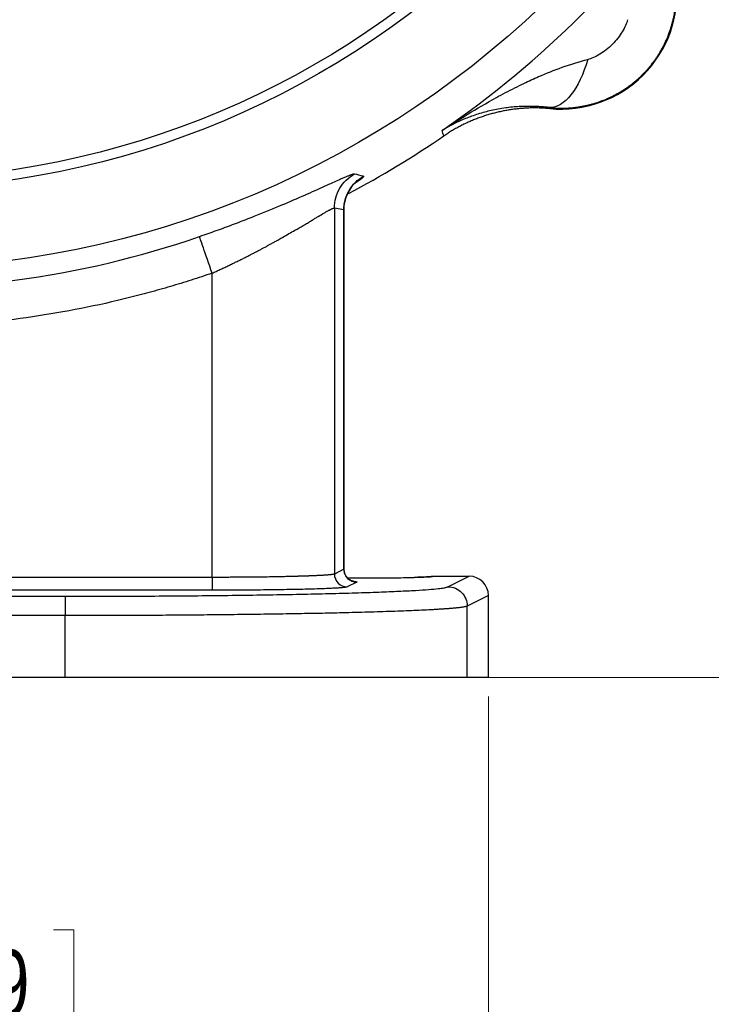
# Model space of a CAD drawing. Header units: inches. Extents: x 0.6 to 16.3, y 0.2 to 11.5.
# Tile 34 of 37: x 13.4 to 14.8, y 4.2 to 6.2. Entities that reach past the tile are written whole.
import ezdxf

# ---------------------------------------------------------------- set-up
doc = ezdxf.new("R2010")
doc.units = ezdxf.units.IN
doc.header["$MEASUREMENT"] = 0
doc.styles.add('SLDTEXTSTYLE0', font='TXT', dxfattribs={"width": 0.75})
doc.dimstyles.new('SLDDIMSTYLE0', dxfattribs={"dimtxt": 0.137795, "dimasz": 0.14, "dimexe": 0, "dimexo": 0.0625, "dimgap": 0.034449, "dimtad": 0, "dimdec": 1, "dimlfac": 1.5, "dimrnd": 1e-09, "dimzin": 12, "dimdsep": 46, "dimtxsty": 'SLDTEXTSTYLE0', "dimblk1": 'CLOSED', "dimblk2": 'CLOSED', "dimsah": 1, "dimcen": 0.09, "dimadec": 0, "dimazin": 3, "dimtfac": 1, "dimtdec": 1, "dimtofl": 0, "dimtmove": 0, "dimatfit": 3, "dimldrblk": 'CLOSED', "dimfxl": 0, "dimfrac": 2, "dimtolj": 1, "dimtzin": 12, "dimarcsym": 0})
doc.dimstyles.new('SLDDIMSTYLE1', dxfattribs={"dimtxt": 0.137795, "dimasz": 0.14, "dimexe": 0, "dimexo": 0.0625, "dimgap": 0.034449, "dimtad": 0, "dimtih": 1, "dimtoh": 1, "dimdec": 1, "dimlfac": 1.5, "dimrnd": 1e-09, "dimzin": 12, "dimdsep": 46, "dimtxsty": 'SLDTEXTSTYLE0', "dimblk1": 'CLOSED', "dimblk2": 'CLOSED', "dimsah": 1, "dimcen": 0.09, "dimadec": 0, "dimazin": 3, "dimtfac": 1, "dimtofl": 0, "dimtmove": 0, "dimatfit": 3, "dimldrblk": 'CLOSED', "dimfxl": 0, "dimfrac": 2, "dimtolj": 1, "dimtzin": 12, "dimarcsym": 0})
doc.dimstyles.new('SLDDIMSTYLE3', dxfattribs={"dimtxt": 0.137795, "dimasz": 0.14, "dimexe": 0, "dimexo": 0.0625, "dimgap": 0.034449, "dimtad": 0, "dimtih": 1, "dimtoh": 1, "dimdec": 1, "dimlfac": 1.5, "dimrnd": 1e-09, "dimzin": 12, "dimdsep": 46, "dimtxsty": 'SLDTEXTSTYLE0', "dimblk1": 'CLOSED', "dimblk2": 'CLOSED', "dimsah": 1, "dimcen": 0.09, "dimadec": 0, "dimazin": 3, "dimtfac": 1, "dimtdec": 1, "dimtofl": 0, "dimtmove": 0, "dimatfit": 3, "dimldrblk": 'CLOSED', "dimfxl": 0, "dimfrac": 2, "dimtolj": 1, "dimtzin": 12, "dimarcsym": 0})

# ---------------------------------------------------------------- blocks, each defined once
blk = doc.blocks.new('_Closed')
at = {"color": 0, "linetype": 'ByBlock', "lineweight": -2}
for p, q in [((-1, 0.166667), (0, 0)), ((-1, 0.166667), (-1, -0.166667)), ((0, 0), (-1, -0.166667)), ((0, 0), (-1, 0))]:
    blk.add_line(p, q, dxfattribs=at)
blk = doc.blocks.new('_D')
at = {"color": 7, "linetype": 'Continuous', "lineweight": 0}
for p, q in [((15.1432, 7.2455), (15.1432, 3.5073)), ((12.2565, 5.0879), (12.2565, 3.5073)), ((13.5974, 3.7452), (13.5554, 3.7452)), ((13.5554, 3.7452), (13.5554, 3.5264)), ((13.9028, 3.7452), (13.9448, 3.7452)), ((13.9448, 3.7452), (13.9448, 3.5264)), ((12.2565, 3.5467), (13.4346, 3.5467)), ((15.1432, 3.5467), (14.0657, 3.5467)), ((13.5554, 3.5264), (13.5974, 3.5264)), ((13.9448, 3.5264), (13.9028, 3.5264))]:
    blk.add_line(p, q, dxfattribs=at)
at = {"color": 7, "linetype": 'Continuous', "lineweight": 18, "xscale": 0.14, "yscale": 0.14, "rotation": 180.0000000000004}
blk.add_blockref('_Closed', (12.2565, 3.5467), dxfattribs=at)
at = {"color": 7, "linetype": 'Continuous', "lineweight": 18, "xscale": 0.14, "yscale": 0.14}
blk.add_blockref('_Closed', (15.1432, 3.5467), dxfattribs=at)
at = {"color": 7, "linetype": 'Continuous', "lineweight": 18, "char_height": 0.1378, "attachment_point": 1, "style": 'SLDTEXTSTYLE0'}
for s, insert in [('110', (13.5974, 3.7041)), ('4.3', (13.6229, 3.4979))]:
    blk.add_mtext(s, dxfattribs=dict(at, insert=insert))
blk = doc.blocks.new('_D_1')
at = {"color": 7, "linetype": 'Continuous', "lineweight": 0}
for p, q in [((13.8154, 9.7577), (15.7712, 9.7577)), ((15.7318, 9.7577), (15.7318, 9.2522)), ((15.5791, 9.2242), (15.5371, 9.2242)), ((15.5371, 9.2242), (15.5371, 9.0054)), ((15.8845, 9.2242), (15.9265, 9.2242)), ((15.9265, 9.2242), (15.9265, 9.0054)), ((15.5371, 9.0054), (15.5791, 9.0054)), ((15.9265, 9.0054), (15.8845, 9.0054)), ((15.7318, 4.888), (15.7318, 8.7993)), ((14.3354, 4.888), (15.7712, 4.888))]:
    blk.add_line(p, q, dxfattribs=at)
at = {"color": 7, "linetype": 'Continuous', "lineweight": 18, "xscale": 0.14, "yscale": 0.14}
for p, rotation in [((15.7318, 9.7577), 90.0000000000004), ((15.7318, 4.888), 270.0000000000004)]:
    blk.add_blockref('_Closed', p, dxfattribs=dict(at, rotation=rotation))
at = {"color": 7, "linetype": 'Continuous', "lineweight": 18, "char_height": 0.1378, "attachment_point": 1, "style": 'SLDTEXTSTYLE0'}
for s, insert in [('186', (15.5791, 9.183)), ('7.3', (15.6045, 8.9769))]:
    blk.add_mtext(s, dxfattribs=dict(at, insert=insert))
blk = doc.blocks.new('_D_3')
at = {"color": 7, "linetype": 'Continuous', "lineweight": 0}
for p, q in [((12.2565, 5.0879), (12.2565, 4.128)), ((14.3399, 4.8486), (14.3399, 4.128)), ((13.2362, 4.3658), (13.1942, 4.3658)), ((13.1942, 4.3658), (13.1942, 4.1471)), ((13.4399, 4.3658), (13.4818, 4.3658)), ((13.4818, 4.3658), (13.4818, 4.1471)), ((12.2565, 4.1674), (13.0734, 4.1674)), ((14.3399, 4.1674), (13.6027, 4.1674)), ((13.1942, 4.1471), (13.2362, 4.1471)), ((13.4818, 4.1471), (13.4399, 4.1471))]:
    blk.add_line(p, q, dxfattribs=at)
at = {"color": 7, "linetype": 'Continuous', "lineweight": 18, "xscale": 0.14, "yscale": 0.14, "rotation": 180.0000000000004}
blk.add_blockref('_Closed', (12.2565, 4.1674, -0.5446), dxfattribs=at)
at = {"color": 7, "linetype": 'Continuous', "lineweight": 18, "xscale": 0.14, "yscale": 0.14}
blk.add_blockref('_Closed', (14.3399, 4.1674, -0.5446), dxfattribs=at)
at = {"color": 7, "linetype": 'Continuous', "lineweight": 18, "char_height": 0.1378, "attachment_point": 1, "style": 'SLDTEXTSTYLE0'}
for s, insert in [('79', (13.2362, 4.3247)), ('3.1', (13.2108, 4.1185))]:
    blk.add_mtext(s, dxfattribs=dict(at, insert=insert))
blk = doc.blocks.new('_D_4')
at = {"color": 7, "linetype": 'Continuous', "lineweight": 0}
for p, q in [((13.5207, 7.7044), (15.4736, 7.7044)), ((15.4342, 7.7044), (15.4342, 6.743)), ((15.2815, 6.715), (15.2395, 6.715)), ((15.2395, 6.715), (15.2395, 6.4963)), ((15.5869, 6.715), (15.6289, 6.715)), ((15.6289, 6.715), (15.6289, 6.4963)), ((15.2395, 6.4963), (15.2815, 6.4963)), ((15.6289, 6.4963), (15.5869, 6.4963)), ((15.4342, 4.888), (15.4342, 6.2901)), ((14.3354, 4.888), (15.4736, 4.888))]:
    blk.add_line(p, q, dxfattribs=at)
at = {"color": 7, "linetype": 'Continuous', "lineweight": 18, "xscale": 0.14, "yscale": 0.14}
for p, rotation in [((15.4342, 7.7044, -0.5446), 90.0000000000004), ((15.4342, 4.888, -0.5446), 270.0000000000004)]:
    blk.add_blockref('_Closed', p, dxfattribs=dict(at, rotation=rotation))
at = {"color": 7, "linetype": 'Continuous', "lineweight": 18, "char_height": 0.1378, "attachment_point": 1, "style": 'SLDTEXTSTYLE0'}
for s, insert in [('107', (15.2815, 6.6739)), ('4.2', (15.3069, 6.4677))]:
    blk.add_mtext(s, dxfattribs=dict(at, insert=insert))

msp = doc.modelspace()

# ---------------------------------------------------------------- linework, layer by layer
at = {"color": 7, "linetype": 'Continuous', "lineweight": 25}
for p, q in [((14.4667, 6.0649), (14.4666, 6.0671)), ((14.2457, 6.0143), (14.2439, 6.0199)), ((14.2474, 6.0084), (14.2457, 6.0143)), ((14.0209, 5.8594), (14.0209, 5.1022)), ((14.0405, 5.8553), (14.0209, 5.8594)), ((14.0405, 5.112), (14.0405, 5.8553)), ((14.0409, 5.1094), (14.0409, 5.8572)), ((13.7679, 5.0952), (13.7679, 5.7245)), ((13.7679, 5.0952), (12.963, 5.0952)), ((14.0405, 5.112), (14.0209, 5.1022)), ((14.2255, 5.0976), (14.2999, 5.0976)), ((14.256, 5.0757), (14.2999, 5.0976)), ((14.0672, 5.0853), (14.0475, 5.0755)), ((11.0492, 5.0561), (13.4638, 5.0561)), ((13.7679, 5.0686), (12.963, 5.0686)), ((14.3399, 5.0577), (14.296, 5.0358)), ((14.3399, 4.888), (14.3399, 5.0577)), ((14.296, 4.888), (14.296, 5.0358)), ((13.4638, 5.0161), (11.0492, 5.0161)), ((13.4638, 4.888), (13.4638, 5.0161)), ((13.4638, 4.888), (11.0492, 4.888)), ((14.3399, 4.888), (14.296, 4.888))]:
    msp.add_line(p, q, dxfattribs=at)
for radius in [1.9709, 1.8063, 1.7857]:
    msp.add_circle((13.0899, 7.7044), radius, dxfattribs=at)
for centre, radius, start, end in [((13.0899, 7.7044), 2.0419, 304.4163, 325.5837), ((14.4895, 6.3048), 0.2409, 264.5811, 5.4189), ((13.0899, 7.7044), 2.0533, 297.8937, 304.3161), ((13.0899, 7.7044), 2.0128, 266.5235, 288.9049)]:
    msp.add_arc(centre, radius, start, end, dxfattribs=at)
msp.add_ellipse((14.2998, 5.0576), major_axis=(0.0358, 0.0179), ratio=0.998288, start_param=5.820497, end_param=7.389923, dxfattribs=at)
for points, knots in [([(14.4666, 6.0671), (14.469, 6.0668), (14.4738, 6.0664), (14.4811, 6.066), (14.4883, 6.0658), (14.4956, 6.0659), (14.5028, 6.0661), (14.5101, 6.0666), (14.5173, 6.0673), (14.5245, 6.0683), (14.5317, 6.0694), (14.5388, 6.0708), (14.5459, 6.0724), (14.553, 6.0742), (14.56, 6.0762), (14.5669, 6.0784), (14.5737, 6.0808), (14.5805, 6.0835), (14.5872, 6.0863), (14.5938, 6.0894), (14.6003, 6.0927), (14.6067, 6.0961), (14.613, 6.0998), (14.6192, 6.1036), (14.6252, 6.1076), (14.6312, 6.1118), (14.637, 6.1162), (14.6426, 6.1208), (14.6481, 6.1255), (14.6535, 6.1304), (14.6587, 6.1355), (14.6638, 6.1407), (14.6687, 6.1461), (14.6734, 6.1516), (14.678, 6.1573), (14.6824, 6.1631), (14.6866, 6.169), (14.6906, 6.1751), (14.6945, 6.1812), (14.6981, 6.1875), (14.7016, 6.1939), (14.7048, 6.2004), (14.7079, 6.207), (14.7107, 6.2137), (14.7134, 6.2205), (14.7158, 6.2274), (14.7181, 6.2343), (14.7201, 6.2413), (14.7219, 6.2483), (14.7235, 6.2554), (14.7248, 6.2625), (14.726, 6.2697), (14.7269, 6.2769), (14.7276, 6.2841), (14.7281, 6.2914), (14.7284, 6.2986), (14.7284, 6.3059), (14.7282, 6.3132), (14.7278, 6.3204), (14.7274, 6.3252), (14.7272, 6.3276)], [0, 0, 0, 0, 0.01734, 0.034669, 0.051988, 0.069298, 0.086599, 0.103891, 0.121174, 0.138449, 0.155716, 0.172976, 0.190229, 0.207475, 0.224715, 0.241949, 0.259178, 0.276401, 0.293619, 0.310833, 0.328043, 0.34525, 0.362452, 0.379652, 0.39685, 0.414045, 0.431238, 0.44843, 0.46562, 0.48281, 0.5, 0.517189, 0.534379, 0.55157, 0.568761, 0.585955, 0.60315, 0.620347, 0.637547, 0.65475, 0.671956, 0.689166, 0.70638, 0.723598, 0.740822, 0.75805, 0.775284, 0.792524, 0.80977, 0.827023, 0.844283, 0.861551, 0.878826, 0.896109, 0.913401, 0.930702, 0.948011, 0.965331, 0.98266, 1, 1, 1, 1]), ([(14.6276, 6.249), (14.6267, 6.2453), (14.6254, 6.2413), (14.6218, 6.2329), (14.6149, 6.2198), (14.6043, 6.2062), (14.5881, 6.1899), (14.579, 6.1828), (14.5613, 6.1721), (14.5526, 6.1684), (14.5452, 6.1666)], [0, 0, 0, 0, 0.125, 0.125, 0.25, 0.5, 0.5, 0.75, 0.75, 1, 1, 1, 1]), ([(14.2439, 6.0199), (14.2609, 6.0312), (14.2783, 6.0422), (14.3157, 6.0651), (14.3359, 6.0768), (14.3688, 6.0949), (14.3815, 6.1016), (14.4006, 6.1111), (14.4069, 6.1142), (14.4234, 6.1221), (14.4335, 6.1268), (14.4598, 6.1382), (14.476, 6.1447), (14.51, 6.1569), (14.5278, 6.1623), (14.5452, 6.1666)], [-0.001686, -0.001686, -0.001686, -0.001686, 0.290547, 0.290547, 0.624527, 0.624527, 0.833265, 0.833265, 0.937634, 0.937634, 1.104625, 1.104625, 1.371809, 1.371809, 1.668217, 1.668217, 1.668217, 1.668217]), ([(14.4666, 6.0671), (14.4641, 6.0674), (14.459, 6.0679), (14.4514, 6.0686), (14.4437, 6.0692), (14.4358, 6.0695), (14.4279, 6.0697), (14.4198, 6.0697), (14.4117, 6.0696), (14.3965, 6.0689), (14.3739, 6.0667), (14.3505, 6.0625), (14.3317, 6.0578), (14.3182, 6.0538), (14.3049, 6.0493), (14.29, 6.0436), (14.2743, 6.0366), (14.2583, 6.0285), (14.2485, 6.0227), (14.2439, 6.0199)], [0, 0, 0, 0, 0.0267939, 0.0544142, 0.0828779, 0.1122015, 0.1424013, 0.1734935, 0.2054942, 0.2384195, 0.3545022, 0.4866567, 0.547538, 0.6137524, 0.6778285, 0.7421465, 0.8362973, 0.9224221, 1, 1, 1, 1]), ([(14.4667, 6.0649), (14.4635, 6.0652), (14.4571, 6.0658), (14.4475, 6.0662), (14.4379, 6.0665), (14.4282, 6.0664), (14.4186, 6.0661), (14.409, 6.0654), (14.3994, 6.0645), (14.3899, 6.0634), (14.3804, 6.0619), (14.3709, 6.0602), (14.3615, 6.0582), (14.3521, 6.0559), (14.3428, 6.0534), (14.3336, 6.0506), (14.3245, 6.0475), (14.3155, 6.0442), (14.3065, 6.0406), (14.2977, 6.0368), (14.289, 6.0327), (14.2804, 6.0283), (14.2719, 6.0237), (14.2636, 6.0189), (14.2554, 6.0138), (14.2501, 6.0102), (14.2474, 6.0084)], [0, 0, 0, 0, 0.041666, 0.083331, 0.124998, 0.166665, 0.208333, 0.25, 0.291668, 0.333335, 0.375001, 0.416665, 0.458329, 0.499991, 0.541654, 0.583318, 0.624983, 0.66665, 0.708318, 0.749986, 0.791656, 0.833325, 0.874994, 0.916663, 0.958332, 1, 1, 1, 1]), ([(14.0624, 5.9295), (14.0622, 5.9295), (14.0618, 5.9296), (14.0609, 5.9295), (14.0598, 5.9293), (14.0585, 5.9289), (14.0569, 5.9284), (14.0551, 5.9277), (14.053, 5.927), (14.0507, 5.9261), (14.0481, 5.925), (14.0452, 5.9239), (14.0422, 5.9226), (14.0388, 5.9211), (14.0353, 5.9196), (14.0242, 5.9147), (14.0014, 5.9044), (13.9605, 5.886), (13.9124, 5.8652), (13.8715, 5.8484), (13.8421, 5.8368), (13.8258, 5.8305), (13.8094, 5.8243), (13.7928, 5.8181), (13.776, 5.812), (13.7591, 5.806), (13.7477, 5.8021), (13.742, 5.8001)], [0, 0, 0, 0, 0.0183039, 0.0365261, 0.0546836, 0.0727934, 0.0908725, 0.1089381, 0.1270076, 0.1450981, 0.1632266, 0.1814103, 0.1996659, 0.2180101, 0.2364592, 0.2550293, 0.379855, 0.5066797, 0.630466, 0.7546665, 0.7901844, 0.8253912, 0.8603783, 0.8952385, 0.9300661, 0.9649553, 1, 1, 1, 1]), ([(14.0408, 5.8541), (14.0412, 5.86), (14.042, 5.8719), (14.0461, 5.8849), (14.0493, 5.8901), (14.0498, 5.8909)], [0, 0, 0, 0, 0.450408, 0.906688, 1, 1, 1, 1]), ([(14.0409, 5.8541), (14.041, 5.8577), (14.0412, 5.8649), (14.0431, 5.8743), (14.0454, 5.8815), (14.0476, 5.8869), (14.0501, 5.8922), (14.054, 5.8987), (14.0559, 5.9012), (14.0572, 5.903)], [0, 0, 0, 0, 0.151572, 0.304049, 0.385888, 0.477349, 0.584298, 0.712016, 1, 1, 1, 1]), ([(13.7679, 5.7245), (13.7706, 5.7257), (13.7761, 5.7282), (13.7842, 5.732), (13.7923, 5.7357), (13.8003, 5.7395), (13.8082, 5.7433), (13.816, 5.7471), (13.8237, 5.7508), (13.8312, 5.7546), (13.8385, 5.7582), (13.8456, 5.7618), (13.8525, 5.7654), (13.8591, 5.7688), (13.8655, 5.7722), (13.8716, 5.7754), (13.8774, 5.7785), (13.8829, 5.7815), (13.8886, 5.7847), (13.8948, 5.7881), (13.9008, 5.7915), (13.9074, 5.7952), (13.9203, 5.8025), (13.9375, 5.8123), (13.9544, 5.8219), (13.965, 5.828), (13.9711, 5.8317), (13.9752, 5.8344), (13.9794, 5.8371), (13.9867, 5.8416), (13.9948, 5.8464), (14.0023, 5.8505), (14.0067, 5.8529), (14.0097, 5.8546), (14.0117, 5.8557), (14.0134, 5.8566), (14.0151, 5.8575), (14.017, 5.8584), (14.0188, 5.8591), (14.0202, 5.8595), (14.0207, 5.8594), (14.0209, 5.8594)], [0, 0, 0, 0, 0.021814, 0.04361, 0.065347, 0.086979, 0.108462, 0.12975, 0.150795, 0.171548, 0.191962, 0.211987, 0.231574, 0.250676, 0.269243, 0.28723, 0.304589, 0.321279, 0.337351, 0.358715, 0.379548, 0.394821, 0.421703, 0.505776, 0.568661, 0.603888, 0.631471, 0.647095, 0.662659, 0.693742, 0.755477, 0.790558, 0.825577, 0.84422, 0.86059, 0.879504, 0.895582, 0.915932, 0.947932, 0.973054, 1, 1, 1, 1]), ([(13.7679, 5.7245), (13.7608, 5.7221), (13.7464, 5.7172), (13.7249, 5.7103), (13.7033, 5.7035), (13.6816, 5.697), (13.6598, 5.6907), (13.638, 5.6846), (13.6161, 5.6788), (13.5941, 5.6732), (13.5463, 5.6616), (13.4721, 5.646), (13.3709, 5.6297), (13.269, 5.6185), (13.1873, 5.6135), (13.126, 5.6118), (13.0852, 5.6115), (13.0444, 5.612), (13.0037, 5.6132), (12.9765, 5.6147), (12.963, 5.6155)], [0, 0, 0, 0, 0.0277296, 0.0554475, 0.0831568, 0.1108608, 0.1385627, 0.1662659, 0.1939735, 0.2216888, 0.249415, 0.3746995, 0.5000014, 0.6252858, 0.7505877, 0.8004807, 0.8503496, 0.9002131, 0.9500902, 1, 1, 1, 1]), ([(14.0209, 5.1022), (14.0207, 5.1021), (14.0204, 5.102), (14.0196, 5.1017), (14.0186, 5.1015), (14.0174, 5.1013), (14.016, 5.101), (14.0144, 5.1008), (14.0128, 5.1006), (14.0109, 5.1004), (14.009, 5.1003), (14.007, 5.1001), (14.0049, 5.0999), (14.0027, 5.0998), (14.0005, 5.0996), (13.9982, 5.0995), (13.9959, 5.0994), (13.9936, 5.0992), (13.9913, 5.0991), (13.989, 5.099), (13.9868, 5.0989), (13.9846, 5.0988), (13.9825, 5.0987), (13.9804, 5.0986), (13.9784, 5.0985), (13.9764, 5.0984), (13.9745, 5.0984), (13.9726, 5.0983), (13.9708, 5.0982), (13.969, 5.0981), (13.9673, 5.0981), (13.9656, 5.098), (13.964, 5.098), (13.9624, 5.0979), (13.9609, 5.0978), (13.9595, 5.0978), (13.9581, 5.0978), (13.9568, 5.0977), (13.9555, 5.0977), (13.9543, 5.0976), (13.9531, 5.0976), (13.952, 5.0975), (13.951, 5.0975), (13.95, 5.0975), (13.949, 5.0975), (13.9481, 5.0974), (13.9473, 5.0974), (13.9465, 5.0974), (13.9458, 5.0974), (13.9452, 5.0973), (13.9445, 5.0973), (13.944, 5.0973), (13.9435, 5.0973), (13.943, 5.0973), (13.9397, 5.0972), (13.9332, 5.097), (13.9234, 5.0968), (13.9131, 5.0966), (13.902, 5.0964), (13.8895, 5.0961), (13.8748, 5.0959), (13.8634, 5.0958), (13.8557, 5.0957), (13.852, 5.0957), (13.8465, 5.0956), (13.8397, 5.0955), (13.8317, 5.0955), (13.8226, 5.0954), (13.8129, 5.0954), (13.8024, 5.0953), (13.7915, 5.0953), (13.7799, 5.0953), (13.772, 5.0952), (13.7679, 5.0952)], [0, 0, 0, 0, 0.022121, 0.043706, 0.064723, 0.085144, 0.104945, 0.124102, 0.142599, 0.160419, 0.177552, 0.193989, 0.209726, 0.224761, 0.239096, 0.252737, 0.265691, 0.277995, 0.289835, 0.30126, 0.312278, 0.322898, 0.33313, 0.342982, 0.352463, 0.361581, 0.370346, 0.378764, 0.386845, 0.394596, 0.402024, 0.409138, 0.415944, 0.42245, 0.428663, 0.434588, 0.440233, 0.445605, 0.450709, 0.455551, 0.460136, 0.464472, 0.468561, 0.472411, 0.476024, 0.479407, 0.482563, 0.485496, 0.488211, 0.49071, 0.492998, 0.495076, 0.496949, 0.498618, 0.500086, 0.534128, 0.567965, 0.600462, 0.631388, 0.667982, 0.711778, 0.759545, 0.765261, 0.775989, 0.791189, 0.810142, 0.832047, 0.856162, 0.882151, 0.909622, 0.938302, 0.968252, 1, 1, 1, 1]), ([(13.7679, 5.0952), (13.7679, 5.0884), (13.7679, 5.0816), (13.7679, 5.0717), (13.7679, 5.0688), (13.7679, 5.0686)], [0, 0, 0, 0, 0.5, 0.5, 1, 1, 1, 1]), ([(14.0209, 5.1022), (14.0209, 5.0952), (14.0267, 5.0813), (14.0406, 5.0756), (14.0475, 5.0755)], [-0.9995711, -0.9995711, -0.9995711, -0.9995711, -0.4995711, 0, 0, 0, 0]), ([(14.0405, 5.112), (14.0405, 5.105), (14.0434, 5.0981), (14.0533, 5.0882), (14.0602, 5.0854), (14.0672, 5.0853)], [0, 0, 0, 0, 0.5, 0.5, 1, 1, 1, 1]), ([(14.0596, 5.0873), (14.0596, 5.0873), (14.0597, 5.0873), (14.058, 5.0877), (14.0553, 5.0888), (14.0521, 5.0907), (14.0488, 5.0933), (14.0452, 5.0974), (14.0417, 5.1038), (14.0411, 5.1096), (14.0409, 5.1124)], [0, 0, 0, 0, 0.127932, 0.288287, 0.415205, 0.521347, 0.6149, 0.700492, 0.855264, 1, 1, 1, 1]), ([(14.0482, 5.0943), (14.062, 5.0942), (14.0925, 5.094), (14.1335, 5.0942), (14.165, 5.0947), (14.1909, 5.0952), (14.2107, 5.096), (14.2233, 5.0968), (14.2247, 5.0974), (14.2255, 5.0976)], [0, 0, 0, 0, 0.166436, 0.368563, 0.474371, 0.583036, 0.757984, 0.870696, 1, 1, 1, 1]), ([(14.2255, 5.0976), (14.2255, 5.0976), (14.2254, 5.0975), (14.225, 5.0973), (14.2244, 5.0972), (14.2236, 5.097), (14.2225, 5.0969), (14.2212, 5.0968), (14.2198, 5.0966), (14.2182, 5.0965), (14.2165, 5.0964), (14.2147, 5.0963), (14.2127, 5.0961), (14.2107, 5.096), (14.2086, 5.0959), (14.2064, 5.0958), (14.2042, 5.0957), (14.2019, 5.0956), (14.1996, 5.0956), (14.1973, 5.0955), (14.195, 5.0954), (14.1927, 5.0953), (14.1904, 5.0953), (14.1881, 5.0952), (14.1865, 5.0951), (14.1858, 5.0951)], [0, 0, 0, 0, 0.056759, 0.112311, 0.166656, 0.219793, 0.271723, 0.322446, 0.371961, 0.420269, 0.467369, 0.513262, 0.557948, 0.601427, 0.643698, 0.684761, 0.724617, 0.763266, 0.800708, 0.836941, 0.871968, 0.905787, 0.938399, 0.969803, 1, 1, 1, 1]), ([(13.4638, 5.0561), (13.4685, 5.0561), (13.4779, 5.0561), (13.492, 5.0561), (13.5061, 5.0561), (13.5202, 5.0561), (13.5342, 5.0561), (13.5482, 5.0562), (13.5622, 5.0562), (13.5762, 5.0563), (13.5902, 5.0563), (13.6239, 5.0565), (13.6769, 5.0568), (13.7486, 5.0574), (13.8186, 5.0582), (13.8866, 5.0592), (13.9509, 5.0604), (14.0108, 5.0617), (14.0653, 5.0632), (14.1135, 5.0649), (14.1552, 5.0666), (14.1896, 5.0684), (14.217, 5.0702), (14.2331, 5.0717), (14.2423, 5.0728), (14.2473, 5.0735), (14.2513, 5.0743), (14.2543, 5.075), (14.2555, 5.0755), (14.256, 5.0757)], [0, 0, 0, 0, 0.01173, 0.023445, 0.035149, 0.046845, 0.058537, 0.070228, 0.081924, 0.093626, 0.10534, 0.117068, 0.178853, 0.240651, 0.304833, 0.369028, 0.434482, 0.499949, 0.565407, 0.630878, 0.695072, 0.75928, 0.821083, 0.882898, 0.906343, 0.929745, 0.953136, 0.976544, 1, 1, 1, 1]), ([(14.0475, 5.0755), (14.0474, 5.0755), (14.047, 5.0753), (14.0462, 5.0751), (14.0452, 5.0749), (14.0439, 5.0747), (14.0423, 5.0745), (14.0393, 5.0741), (14.0337, 5.0736), (14.0241, 5.0729), (14.0119, 5.0723), (13.9923, 5.0715), (13.9619, 5.0706), (13.9252, 5.0698), (13.8931, 5.0694), (13.8684, 5.0691), (13.8431, 5.0688), (13.8206, 5.0687), (13.801, 5.0686), (13.7845, 5.0686), (13.7734, 5.0686), (13.7679, 5.0686)], [0, 0, 0, 0, 0.019557, 0.039078, 0.05858, 0.07808, 0.097596, 0.117143, 0.178958, 0.240804, 0.305011, 0.369249, 0.50006, 0.630862, 0.695057, 0.759283, 0.82108, 0.882908, 0.921941, 0.960926, 1, 1, 1, 1]), ([(14.256, 5.0757), (14.2665, 5.0757), (14.2873, 5.0671), (14.296, 5.0462), (14.296, 5.0358)], [-0.9996985, -0.9996985, -0.9996985, -0.9996985, -0.5, 0, 0, 0, 0]), ([(13.4638, 5.0561), (13.4638, 5.0559), (13.4638, 5.0548), (13.4638, 5.0507), (13.4638, 5.0477), (13.4638, 5.0403), (13.4638, 5.0359), (13.4638, 5.0264), (13.4638, 5.0212), (13.4638, 5.0161)], [0, 0, 0, 0, 0.25, 0.25, 0.5, 0.5, 0.75, 0.75, 1, 1, 1, 1]), ([(14.296, 5.0358), (14.2957, 5.0356), (14.2952, 5.0354), (14.294, 5.035), (14.2927, 5.0347), (14.2911, 5.0344), (14.2894, 5.034), (14.2874, 5.0337), (14.2853, 5.0334), (14.283, 5.033), (14.2806, 5.0327), (14.278, 5.0324), (14.2753, 5.0321), (14.2725, 5.0318), (14.2695, 5.0316), (14.2665, 5.0313), (14.2634, 5.031), (14.2601, 5.0307), (14.2569, 5.0305), (14.2535, 5.0302), (14.2501, 5.03), (14.2467, 5.0297), (14.2432, 5.0295), (14.2397, 5.0293), (14.2361, 5.029), (14.2326, 5.0288), (14.229, 5.0286), (14.2149, 5.0278), (14.1876, 5.0265), (14.142, 5.0247), (14.0921, 5.0232), (14.0486, 5.022), (14.0143, 5.0212), (13.9903, 5.0207), (13.9656, 5.0203), (13.9404, 5.0198), (13.9146, 5.0194), (13.8884, 5.019), (13.8617, 5.0186), (13.8345, 5.0183), (13.807, 5.0179), (13.7792, 5.0176), (13.7511, 5.0174), (13.7228, 5.0171), (13.6943, 5.0169), (13.6656, 5.0167), (13.6368, 5.0165), (13.6079, 5.0164), (13.579, 5.0163), (13.5501, 5.0162), (13.5213, 5.0161), (13.4925, 5.0161), (13.4734, 5.0161), (13.4638, 5.0161)], [0, 0, 0, 0, 0.011528, 0.022874, 0.034039, 0.045022, 0.055823, 0.066443, 0.076882, 0.087139, 0.097215, 0.107109, 0.116821, 0.126352, 0.135701, 0.144869, 0.153856, 0.16266, 0.171284, 0.179726, 0.187986, 0.196065, 0.203962, 0.211677, 0.219212, 0.226564, 0.233735, 0.240725, 0.310076, 0.376407, 0.439718, 0.500008, 0.524975, 0.549826, 0.574562, 0.599181, 0.623685, 0.648072, 0.672344, 0.6965, 0.720541, 0.744465, 0.768274, 0.791967, 0.815545, 0.839006, 0.862352, 0.885583, 0.908697, 0.931696, 0.95458, 0.977348, 1, 1, 1, 1]), ([(14.296, 4.888), (14.2957, 4.888), (14.2951, 4.888), (14.294, 4.888), (14.2925, 4.888), (14.2908, 4.888), (14.2889, 4.888), (14.2867, 4.888), (14.2842, 4.888), (14.2815, 4.888), (14.2785, 4.888), (14.2706, 4.888), (14.255, 4.888), (14.2262, 4.888), (14.1901, 4.888), (14.1463, 4.888), (14.0956, 4.888), (14.0384, 4.888), (13.9755, 4.888), (13.9079, 4.888), (13.8365, 4.888), (13.763, 4.888), (13.6877, 4.888), (13.6271, 4.888), (13.5819, 4.888), (13.5525, 4.888), (13.523, 4.888), (13.4934, 4.888), (13.4737, 4.888), (13.4638, 4.888)], [0, 0, 0, 0, 0.0117319, 0.0234487, 0.0351542, 0.0468521, 0.0585461, 0.0702398, 0.0819371, 0.0936415, 0.1053569, 0.1170868, 0.1788818, 0.2406875, 0.3048767, 0.369077, 0.4345342, 0.5000023, 0.5654595, 0.6309276, 0.6951168, 0.7593171, 0.8211121, 0.8829178, 0.9063588, 0.9297579, 0.9531447, 0.9765488, 1, 1, 1, 1])]:
    msp.add_open_spline(points, degree=3, knots=knots, dxfattribs=at)
for points in [[(14.5452, 6.1666), (14.5367, 6.1369), (14.5122, 6.0854), (14.4812, 6.0667), (14.4666, 6.0671)], [(14.0209, 5.8594), (14.0209, 5.8736), (14.0287, 5.9021), (14.0499, 5.9227), (14.0624, 5.9295)], [(14.0815, 5.9251), (14.0751, 5.9266), (14.0687, 5.928), (14.0624, 5.9295)], [(14.0405, 5.8553), (14.0405, 5.8694), (14.0482, 5.8977), (14.0691, 5.9182), (14.0815, 5.9251)], [(13.7679, 5.7245), (13.7613, 5.7439), (13.748, 5.7825), (13.7422, 5.7995), (13.742, 5.8001)]]:
    msp.add_open_spline(points, degree=3, dxfattribs=at)
at = {"color": 8, "linetype": 'Continuous', "lineweight": 25}
for points, knots in [([(14.0815, 5.9251), (14.0817, 5.924), (14.082, 5.9224), (14.067, 5.9128), (14.0626, 5.9099)], [0, 0, 0, 0, 0.703208, 1, 1, 1, 1]), ([(14.0567, 5.0876), (14.0585, 5.0875), (14.0687, 5.0868), (14.0678, 5.086), (14.0672, 5.0853)], [0, 0, 0, 0, 0.180797, 1, 1, 1, 1])]:
    msp.add_open_spline(points, degree=3, knots=knots, dxfattribs=at)

# ---------------------------------------------------------------- dimensions: what is measured, and where the dimension line sits
at = {"color": 7, "linetype": 'Continuous', "lineweight": 18}
for base, p1, dimstyle, picture, middle in [((15.7318, 4.888), (13.7761, 9.7577), 'SLDDIMSTYLE1', '_D_1', (15.7318, 9.0257)), ((15.4342, 4.888), (13.4813, 7.7044), 'SLDDIMSTYLE3', '_D_4', (15.4342, 6.5166))]:
    dim = msp.add_linear_dim(base=base, p1=p1, p2=(14.296, 4.888), angle=90, dimstyle=dimstyle, dxfattribs=at)
    dim.commit()
    dim.dimension.update_dxf_attribs({"geometry": picture, "text_midpoint": middle, "dimtype": 160})
for base, p1, picture, middle in [((12.2565, 3.5467), (15.1432, 7.2849), '_D', (13.7501, 3.5467)), ((12.2565, 4.1674), (14.3399, 4.888), '_D_3', (13.338, 4.1674))]:
    dim = msp.add_linear_dim(base=base, p1=p1, p2=(12.2565, 5.1272), dimstyle='SLDDIMSTYLE0', dxfattribs=at)
    dim.commit()
    dim.dimension.update_dxf_attribs({"geometry": picture, "text_midpoint": middle, "dimtype": 160})

doc.saveas('drawing.dxf')
